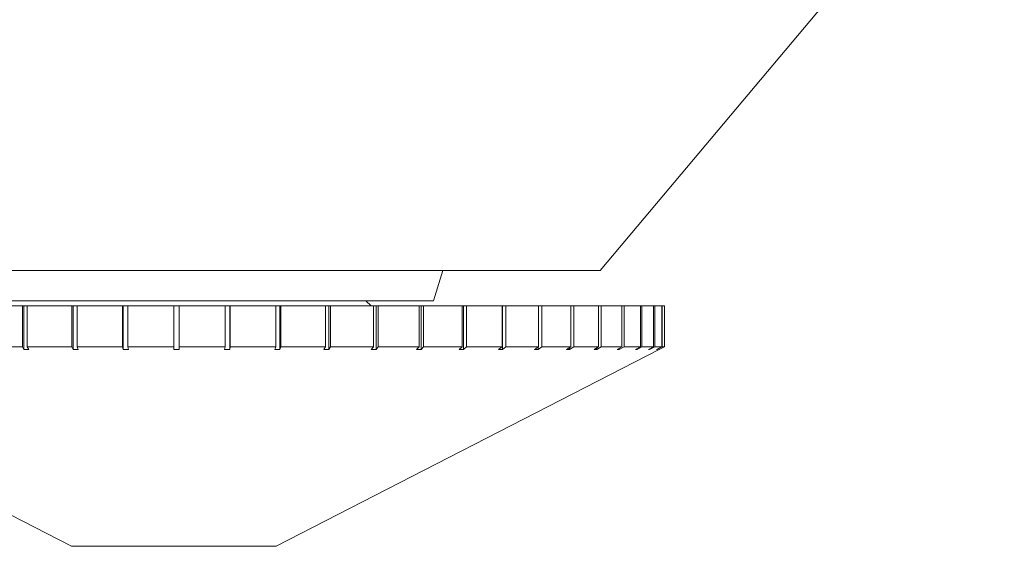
# Model space of a CAD drawing. Header units: inches. Extents: x -4.1 to 22.6, y -10.2 to 17.8.
# Tile 101 of 142: x 19.818 to 20.766, y -3.145 to -2.637. Entities that reach past the tile are written whole.
import ezdxf

# ---------------------------------------------------------------- set-up
doc = ezdxf.new("R2010")
doc.units = ezdxf.units.IN
doc.header["$MEASUREMENT"] = 0

msp = doc.modelspace()

# ---------------------------------------------------------------- linework, layer by layer
at = {"color": 7, "linetype": 'Continuous', "lineweight": 15}
for p, q in [((20.37682, -2.87917), (20.76616, -2.41517)), ((19.55551, -2.87917), (20.37682, -2.87917)), ((20.21616, -2.90817), (20.22509, -2.87917)), ((19.71616, -2.90817), (20.21616, -2.90817)), ((20.15616, -2.91317), (20.15116, -2.90817)), ((19.77856, -2.91317), (19.82015, -2.91317)), ((19.82015, -2.91317), (19.82015, -2.95254)), ((19.82015, -2.91317), (19.8217, -2.91317)), ((19.8217, -2.91317), (19.8217, -2.95511)), ((19.82492, -2.91317), (19.8217, -2.91317)), ((19.82492, -2.91317), (19.82492, -2.95254)), ((19.82492, -2.91317), (19.86793, -2.91317)), ((19.86793, -2.91317), (19.86793, -2.95254)), ((19.86793, -2.91317), (19.86897, -2.91317)), ((19.86897, -2.91317), (19.86897, -2.95511)), ((19.87282, -2.91317), (19.86897, -2.91317)), ((19.87282, -2.91317), (19.87282, -2.95254)), ((19.87282, -2.91317), (19.91677, -2.91317)), ((19.91677, -2.91317), (19.91677, -2.95254)), ((19.91677, -2.91317), (19.9173, -2.91317)), ((19.9173, -2.91317), (19.9173, -2.95511)), ((19.92175, -2.91317), (19.9173, -2.91317)), ((19.92175, -2.91317), (19.92175, -2.95254)), ((19.92175, -2.91317), (19.96616, -2.91317)), ((19.96616, -2.91317), (19.96616, -2.95254)), ((19.97116, -2.91317), (19.96616, -2.91317)), ((19.97116, -2.91317), (19.97116, -2.95254)), ((19.97116, -2.91317), (20.01555, -2.91317)), ((20.01555, -2.91317), (20.01555, -2.95254)), ((20.02, -2.91317), (20.01555, -2.91317)), ((20.02, -2.9551), (20.02, -2.91317)), ((20.02, -2.91317), (20.02052, -2.91317)), ((20.02052, -2.91317), (20.02052, -2.95254)), ((20.02052, -2.91317), (20.0644, -2.91317)), ((20.0644, -2.91317), (20.0644, -2.95254)), ((20.06825, -2.91317), (20.0644, -2.91317)), ((20.06825, -2.9551), (20.06825, -2.91317)), ((20.06825, -2.91317), (20.06929, -2.91317)), ((20.06929, -2.91317), (20.06929, -2.95254)), ((20.06929, -2.91317), (20.11217, -2.91317)), ((20.11217, -2.91317), (20.11217, -2.95254)), ((20.11539, -2.91317), (20.11217, -2.91317)), ((20.11539, -2.9551), (20.11539, -2.91317)), ((20.11539, -2.91317), (20.11692, -2.91317)), ((20.11692, -2.91317), (20.11692, -2.95254)), ((20.11692, -2.91317), (20.15835, -2.91317)), ((20.15835, -2.91317), (20.15835, -2.95254)), ((20.16088, -2.91317), (20.15835, -2.91317)), ((20.16088, -2.9551), (20.16088, -2.91317)), ((20.16088, -2.91317), (20.1629, -2.91317)), ((20.1629, -2.91317), (20.1629, -2.95254)), ((20.1629, -2.91317), (20.20241, -2.91317)), ((20.20241, -2.91317), (20.20241, -2.95254)), ((20.20424, -2.91317), (20.20241, -2.91317)), ((20.20424, -2.9551), (20.20424, -2.91317)), ((20.20424, -2.91317), (20.20673, -2.91317)), ((20.20673, -2.91317), (20.20673, -2.95254)), ((20.20673, -2.91317), (20.24389, -2.91317)), ((20.24389, -2.91317), (20.24389, -2.95254)), ((20.245, -2.91317), (20.24389, -2.91317)), ((20.245, -2.9551), (20.245, -2.91317)), ((20.245, -2.91317), (20.24792, -2.91317)), ((20.24792, -2.91317), (20.24792, -2.95254)), ((20.24792, -2.91317), (20.28233, -2.91317)), ((20.28233, -2.91317), (20.28233, -2.95254)), ((20.2827, -2.91317), (20.28233, -2.91317)), ((20.2827, -2.9551), (20.2827, -2.91317)), ((20.2827, -2.91317), (20.28603, -2.91317)), ((20.28603, -2.91317), (20.28603, -2.95254)), ((20.28603, -2.91317), (20.3173, -2.91317)), ((20.3173, -2.91317), (20.3173, -2.95254)), ((20.3173, -2.91317), (20.32063, -2.91317)), ((20.32063, -2.91317), (20.32063, -2.95254)), ((20.32063, -2.91317), (20.34842, -2.91317)), ((20.34842, -2.91317), (20.34842, -2.95254)), ((20.34842, -2.91317), (20.35134, -2.91317)), ((20.35134, -2.91317), (20.35134, -2.95254)), ((20.35134, -2.91317), (20.37536, -2.91317)), ((20.37536, -2.91317), (20.37536, -2.95254)), ((20.37536, -2.91317), (20.37784, -2.91317)), ((20.37784, -2.91317), (20.37784, -2.95254)), ((20.37784, -2.91317), (20.39781, -2.91317)), ((20.39781, -2.91317), (20.39781, -2.95254)), ((20.39781, -2.91317), (20.39982, -2.91317)), ((20.39982, -2.91317), (20.39982, -2.95254)), ((20.39982, -2.91317), (20.41554, -2.91317)), ((20.41554, -2.91317), (20.41554, -2.95254)), ((20.41554, -2.91317), (20.41706, -2.91317)), ((20.41706, -2.91317), (20.41706, -2.95254)), ((20.41706, -2.91317), (20.42834, -2.91317)), ((20.42834, -2.91317), (20.42834, -2.95254)), ((20.42834, -2.91317), (20.42935, -2.91317)), ((20.42935, -2.91317), (20.42935, -2.95254)), ((20.42935, -2.91317), (20.43608, -2.91317)), ((20.43608, -2.91317), (20.43608, -2.95254)), ((20.43608, -2.91317), (20.43657, -2.91317)), ((20.43657, -2.91317), (20.43657, -2.95254)), ((20.43657, -2.91317), (20.43866, -2.91317)), ((20.43866, -2.91317), (20.43866, -2.95254)), ((19.49866, -2.95511), (19.86766, -3.14487)), ((19.77856, -2.95254), (19.82015, -2.95254)), ((19.8217, -2.95511), (19.82015, -2.95254)), ((19.8217, -2.95511), (19.82645, -2.9551)), ((19.82492, -2.95254), (19.82645, -2.9551)), ((19.82492, -2.95254), (19.86793, -2.95254)), ((19.86897, -2.95511), (19.86793, -2.95254)), ((19.86897, -2.95511), (19.87386, -2.9551)), ((19.87282, -2.95254), (19.87386, -2.9551)), ((19.87282, -2.95254), (19.91677, -2.95254)), ((19.9173, -2.95511), (19.91677, -2.95254)), ((19.9173, -2.95511), (19.92227, -2.9551)), ((19.92175, -2.95254), (19.92227, -2.9551)), ((19.92175, -2.95254), (19.96616, -2.95254)), ((19.96616, -2.95511), (19.96616, -2.95254)), ((19.97116, -2.95254), (19.97116, -2.9551)), ((19.97116, -2.95254), (20.01555, -2.95254)), ((20.01503, -2.95511), (20.01555, -2.95254)), ((20.01503, -2.95511), (20.02, -2.9551)), ((20.02052, -2.95254), (20.02, -2.9551)), ((20.02052, -2.95254), (20.0644, -2.95254)), ((20.06336, -2.95511), (20.0644, -2.95254)), ((20.06336, -2.95511), (20.06825, -2.9551)), ((20.06466, -3.14487), (20.43366, -2.95511)), ((20.06929, -2.95254), (20.06825, -2.9551)), ((20.06929, -2.95254), (20.11217, -2.95254)), ((20.11063, -2.95511), (20.11217, -2.95254)), ((20.11063, -2.95511), (20.11539, -2.9551)), ((20.11692, -2.95254), (20.11539, -2.9551)), ((20.11692, -2.95254), (20.15835, -2.95254)), ((20.15631, -2.95511), (20.15835, -2.95254)), ((20.15631, -2.95511), (20.16088, -2.9551)), ((20.1629, -2.95254), (20.16088, -2.9551)), ((20.1629, -2.95254), (20.20241, -2.95254)), ((20.19991, -2.95511), (20.20241, -2.95254)), ((20.19991, -2.95511), (20.20424, -2.9551)), ((20.20673, -2.95254), (20.20424, -2.9551)), ((20.20673, -2.95254), (20.24389, -2.95254)), ((20.24095, -2.95511), (20.24389, -2.95254)), ((20.24095, -2.95511), (20.245, -2.9551)), ((20.24792, -2.95254), (20.245, -2.9551)), ((20.24792, -2.95254), (20.28233, -2.95254)), ((20.27898, -2.95511), (20.28233, -2.95254)), ((20.27898, -2.95511), (20.2827, -2.9551)), ((20.28603, -2.95254), (20.2827, -2.9551)), ((20.28603, -2.95254), (20.3173, -2.95254)), ((20.31358, -2.95511), (20.3173, -2.95254)), ((20.31358, -2.95511), (20.31693, -2.9551)), ((20.32063, -2.95254), (20.31693, -2.9551)), ((20.31693, -2.9551), (20.31693, -2.9528)), ((20.32063, -2.95254), (20.34842, -2.95254)), ((20.34438, -2.95511), (20.34842, -2.95254)), ((20.34438, -2.95511), (20.34732, -2.9551)), ((20.35134, -2.95254), (20.34732, -2.9551)), ((20.34732, -2.9551), (20.34732, -2.95324)), ((20.35134, -2.95254), (20.37536, -2.95254)), ((20.37103, -2.95511), (20.37536, -2.95254)), ((20.37103, -2.95511), (20.37353, -2.9551)), ((20.37784, -2.95254), (20.37353, -2.9551)), ((20.37353, -2.9551), (20.37353, -2.95363)), ((20.37784, -2.95254), (20.39781, -2.95254)), ((20.39325, -2.95511), (20.39781, -2.95254)), ((20.39325, -2.95511), (20.39528, -2.9551)), ((20.39982, -2.95254), (20.39528, -2.9551)), ((20.39528, -2.9551), (20.39528, -2.95397)), ((20.39982, -2.95254), (20.41554, -2.95254)), ((20.41078, -2.95511), (20.41554, -2.95254)), ((20.41078, -2.95511), (20.41233, -2.9551)), ((20.41706, -2.95254), (20.41233, -2.9551)), ((20.41233, -2.9551), (20.41233, -2.95428)), ((20.41706, -2.95254), (20.42834, -2.95254)), ((20.42345, -2.95511), (20.42834, -2.95254)), ((20.42345, -2.95511), (20.42449, -2.9551)), ((20.42935, -2.95254), (20.42449, -2.9551)), ((20.42449, -2.9551), (20.42449, -2.95457)), ((20.42935, -2.95254), (20.43608, -2.95254)), ((20.4311, -2.95511), (20.43608, -2.95254)), ((20.4311, -2.95511), (20.43163, -2.9551)), ((20.43657, -2.95254), (20.43163, -2.9551)), ((20.43163, -2.9551), (20.43163, -2.95484)), ((20.43366, -2.95511), (20.43866, -2.95254)), ((20.43657, -2.95254), (20.43866, -2.95254)), ((19.86766, -3.14487), (20.06466, -3.14487))]:
    msp.add_line(p, q, dxfattribs=at)
msp.add_open_spline([(19.96616, -2.95511), (19.96699, -2.95511), (19.96865, -2.95511), (19.97032, -2.9551), (19.97116, -2.9551)], degree=3, knots=[0, 0, 0, 0, 0.49353, 1, 1, 1, 1], dxfattribs=at)

doc.saveas('drawing.dxf')
